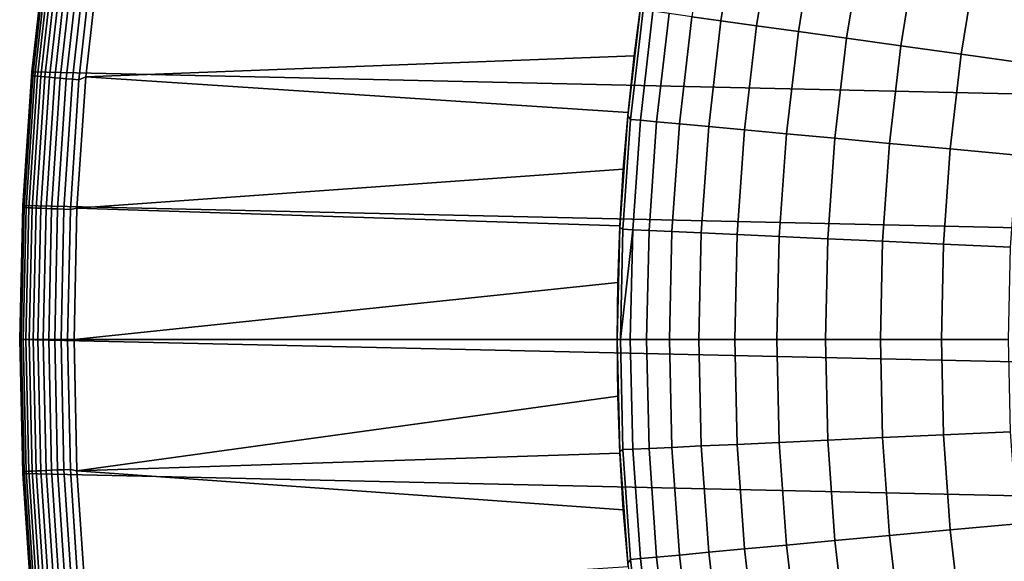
# Model space of a CAD drawing. Header units: metres. Extents: x -28 to 70, y -218 to 28.
# Tile 202 of 256: x -27.5 to -18.44, y -2.04 to 2.95. Entities that reach past the tile are written whole.
import ezdxf

# ---------------------------------------------------------------- set-up
doc = ezdxf.new("R2010")
doc.units = ezdxf.units.M
doc.layers.add('solid_10_261_432_XXX', color=7, linetype='CONTINUOUS')

msp = doc.modelspace()

# ---------------------------------------------------------------- linework, layer by layer
at = {"layer": 'solid_10_261_432_XXX'}
for points in [[(-27.058064, 4.910316, -5), (27.251122, 3.691395, -5), (27.389296, 2.465067, -5), (-27.251122, 3.691395, -5)], [(-21.844414, 2.611815), (-21.782696, 3.084507, 143.052673), (-21.614176, 4.102121, 143.052673), (-21.776073, 3.130914)], [(-21.15255, 3.954097, 149.119751), (-21.312592, 2.97298, 149.119751), (-21.044579, 2.935593, 150.623184), (-20.886547, 3.904372, 150.623184)], [(-20.886547, 3.904372, 150.623184), (-21.044579, 2.935593, 150.623184), (-20.717707, 2.889997, 152.1147), (-20.56213, 3.843728, 152.1147)], [(-20.56213, 3.843728, 152.1147), (-20.717707, 2.889997, 152.1147), (-20.332491, 2.836261, 153.591949), (-20.179808, 3.77226, 153.591949)], [(-20.179808, 3.77226, 153.591949), (-20.332491, 2.836261, 153.591949), (-19.889538, 2.774472, 155.052612), (-19.740181, 3.690079, 155.052612)], [(-27.389294, 2.46508, -0.5), (-27.25112, 3.691413, -0.5), (-27.251122, 3.691395, -5), (-27.389296, 2.465067, -5)], [(-27.251122, 3.691395, -5), (27.389296, 2.465067, -5), (27.472309, 1.233766, -5), (-27.389296, 2.465067, -5)], [(-27.254536, 3.639259, -0.440391), (-27.25112, 3.691413, -0.5), (-27.389294, 2.46508, -0.5)], [(-27.254536, 3.639259, -0.440391), (-27.389294, 2.46508, -0.5), (-27.388836, 2.430138, -0.440391)], [(-27.378059, 2.429182, -0.380929), (-27.243811, 3.637827, -0.380929), (-27.254536, 3.639259, -0.440391), (-27.388836, 2.430138, -0.440391)], [(-27.243811, 3.637827, -0.380929), (-27.378059, 2.429182, -0.380929), (-27.360214, 2.427598, -0.323206), (-27.226055, 3.635456, -0.323206)], [(-27.226055, 3.635456, -0.323206), (-27.360214, 2.427598, -0.323206), (-27.335564, 2.425411, -0.268066), (-27.201525, 3.63218, -0.268066)], [(-27.201525, 3.63218, -0.268066), (-27.335564, 2.425411, -0.268066), (-27.304464, 2.422652, -0.216316), (-27.170578, 3.628048, -0.216316)], [(-27.170578, 3.628048, -0.216316), (-27.304464, 2.422652, -0.216316), (-27.267374, 2.419361, -0.16871), (-27.133669, 3.62312, -0.16871)], [(-19.740181, 3.690079, 155.052612), (-19.889538, 2.774472, 155.052612), (-19.389544, 2.704726, 156.494385), (-19.243942, 3.597316, 156.494385)], [(-27.133669, 3.62312, -0.16871), (-27.267374, 2.419361, -0.16871), (-27.224833, 2.415586, -0.125945), (-27.091337, 3.617467, -0.125945)], [(-27.091337, 3.617467, -0.125945), (-27.224833, 2.415586, -0.125945), (-27.177464, 2.411383, -0.088645), (-27.044199, 3.611173, -0.088645)], [(-27.044199, 3.611173, -0.088645), (-27.177464, 2.411383, -0.088645), (-27.125956, 2.406813, -0.057356), (-26.992945, 3.604329, -0.057356)], [(-26.992945, 3.604329, -0.057356), (-27.125956, 2.406813, -0.057356), (-27.071066, 2.401943, -0.032535), (-26.938322, 3.597036, -0.032535)], [(-26.938322, 3.597036, -0.032535), (-27.071066, 2.401943, -0.032535), (-27.013592, 2.396843, -0.014544), (-26.881132, 3.589399, -0.014544)], [(-26.881132, 3.589399, -0.014544), (-27.013592, 2.396843, -0.014544), (-26.954376, 2.391589, -0.003646), (-26.822206, 3.581531, -0.003646)], [(-26.954376, 2.391589, -0.003646), (-26.891312, 2.420185), (-26.755629, 3.624414), (-26.822206, 3.581531, -0.003646)], [(-26.755629, 3.624414), (-26.891312, 2.420185), (-21.844414, 2.611815), (-21.776073, 3.130914)], [(-19.243942, 3.597316, 156.494385), (-19.389544, 2.704726, 156.494385), (-18.833298, 2.627133, 157.914993), (-18.691872, 3.494117, 157.914993)], [(-18.691872, 3.494117, 157.914993), (-18.833298, 2.627133, 157.914993), (-18.221674, 2.541815, 159.312195), (-18.084841, 3.380643, 159.312195)], [(-21.943947, 1.569454), (-21.903332, 2.060113, 143.052673), (-21.782696, 3.084507, 143.052673), (-21.900381, 2.091247)], [(-21.782696, 3.084507, 143.052673), (-21.903332, 2.060113, 143.052673), (-21.876694, 2.027174, 144.561661), (-21.759729, 3.035353, 144.561661)], [(-21.844414, 2.611815), (-21.900381, 2.091247), (-21.782696, 3.084507, 143.052673)], [(-21.759729, 3.035353, 144.561661), (-21.876694, 2.027174, 144.561661), (-21.786934, 2.018857, 146.086594), (-21.67045, 3.022899, 146.086594)], [(-21.67045, 3.022899, 146.086594), (-21.786934, 2.018857, 146.086594), (-21.637009, 2.004964, 147.606766), (-21.521326, 3.002097, 147.606766)], [(-21.521326, 3.002097, 147.606766), (-21.637009, 2.004964, 147.606766), (-21.427155, 1.985518, 149.119751), (-21.312592, 2.97298, 149.119751)], [(-21.312592, 2.97298, 149.119751), (-21.427155, 1.985518, 149.119751), (-21.1577, 1.96055, 150.623184), (-21.044579, 2.935593, 150.623184)], [(-21.044579, 2.935593, 150.623184), (-21.1577, 1.96055, 150.623184), (-20.829071, 1.930098, 152.1147), (-20.717707, 2.889997, 152.1147)], [(-20.717707, 2.889997, 152.1147), (-20.829071, 1.930098, 152.1147), (-20.441784, 1.89421, 153.591949), (-20.332491, 2.836261, 153.591949)], [(-20.332491, 2.836261, 153.591949), (-20.441784, 1.89421, 153.591949), (-19.99645, 1.852944, 155.052612), (-19.889538, 2.774472, 155.052612)], [(-19.889538, 2.774472, 155.052612), (-19.99645, 1.852944, 155.052612), (-19.493769, 1.806364, 156.494385), (-19.389544, 2.704726, 156.494385)], [(-19.389544, 2.704726, 156.494385), (-19.493769, 1.806364, 156.494385), (-18.934532, 1.754543, 157.914993), (-18.833298, 2.627133, 157.914993)], [(-26.891312, 2.420185), (-21.900381, 2.091247), (-21.844414, 2.611815)], [(-18.833298, 2.627133, 157.914993), (-18.934532, 1.754543, 157.914993), (-18.31962, 1.697563, 159.312195), (-18.221674, 2.541815, 159.312195)], [(-27.472309, 1.233782, -0.5), (-27.389294, 2.46508, -0.5), (-27.389296, 2.465067, -5), (-27.472309, 1.233766, -5)], [(-27.469521, 1.216259, -0.440391), (-27.388836, 2.430138, -0.440391), (-27.389294, 2.46508, -0.5), (-27.472309, 1.233782, -0.5)], [(-27.389296, 2.465067, -5), (27.472309, 1.233766, -5), (27.5, 0, -5), (-27.472309, 1.233766, -5)], [(-27.458714, 1.215781, -0.380929), (-27.378059, 2.429182, -0.380929), (-27.388836, 2.430138, -0.440391), (-27.469521, 1.216259, -0.440391)], [(-27.378059, 2.429182, -0.380929), (-27.458714, 1.215781, -0.380929), (-27.440817, 1.214988, -0.323206), (-27.360214, 2.427598, -0.323206)], [(-27.360214, 2.427598, -0.323206), (-27.440817, 1.214988, -0.323206), (-27.416092, 1.213894, -0.268066), (-27.335564, 2.425411, -0.268066)], [(-27.335564, 2.425411, -0.268066), (-27.416092, 1.213894, -0.268066), (-27.384903, 1.212513, -0.216316), (-27.304464, 2.422652, -0.216316)], [(-27.304464, 2.422652, -0.216316), (-27.384903, 1.212513, -0.216316), (-27.347702, 1.210866, -0.16871), (-27.267374, 2.419361, -0.16871)], [(-27.267374, 2.419361, -0.16871), (-27.347702, 1.210866, -0.16871), (-27.305037, 1.208976, -0.125945), (-27.224833, 2.415586, -0.125945)], [(-27.224833, 2.415586, -0.125945), (-27.305037, 1.208976, -0.125945), (-27.257526, 1.206873, -0.088645), (-27.177464, 2.411383, -0.088645)], [(-27.177464, 2.411383, -0.088645), (-27.257526, 1.206873, -0.088645), (-27.205868, 1.204586, -0.057356), (-27.125956, 2.406813, -0.057356)], [(-27.125956, 2.406813, -0.057356), (-27.205868, 1.204586, -0.057356), (-27.150814, 1.202148, -0.032535), (-27.071066, 2.401943, -0.032535)], [(-27.071066, 2.401943, -0.032535), (-27.150814, 1.202148, -0.032535), (-27.093172, 1.199596, -0.014544), (-27.013592, 2.396843, -0.014544)], [(-27.013592, 2.396843, -0.014544), (-27.093172, 1.199596, -0.014544), (-27.033783, 1.196966, -0.003646), (-26.954376, 2.391589, -0.003646)], [(-27.033783, 1.196966, -0.003646), (-26.972828, 1.210976), (-26.891312, 2.420185), (-26.954376, 2.391589, -0.003646)], [(-26.891312, 2.420185), (-26.972828, 1.210976), (-21.943947, 1.569454), (-21.900381, 2.091247)], [(-21.993769, 0.523592), (-21.975821, 1.03119, 143.052673), (-21.903332, 2.060113, 143.052673), (-21.97508, 1.046793)], [(-21.903332, 2.060113, 143.052673), (-21.975821, 1.03119, 143.052673), (-21.946974, 1.01467, 144.561661), (-21.876694, 2.027174, 144.561661)], [(-21.943947, 1.569454), (-21.97508, 1.046793), (-21.903332, 2.060113, 143.052673)], [(-21.876694, 2.027174, 144.561661), (-21.946974, 1.01467, 144.561661), (-21.856924, 1.010507, 146.086594), (-21.786934, 2.018857, 146.086594)], [(-21.786934, 2.018857, 146.086594), (-21.856924, 1.010507, 146.086594), (-21.706518, 1.003553, 147.606766), (-21.637009, 2.004964, 147.606766)], [(-21.637009, 2.004964, 147.606766), (-21.706518, 1.003553, 147.606766), (-21.495989, 0.99382, 149.119751), (-21.427155, 1.985518, 149.119751)], [(-21.427155, 1.985518, 149.119751), (-21.495989, 0.99382, 149.119751), (-21.225668, 0.981322, 150.623184), (-21.1577, 1.96055, 150.623184)], [(-21.1577, 1.96055, 150.623184), (-21.225668, 0.981322, 150.623184), (-20.895985, 0.96608, 152.1147), (-20.829071, 1.930098, 152.1147)], [(-20.829071, 1.930098, 152.1147), (-20.895985, 0.96608, 152.1147), (-20.507454, 0.948117, 153.591949), (-20.441784, 1.89421, 153.591949)], [(-20.441784, 1.89421, 153.591949), (-20.507454, 0.948117, 153.591949), (-20.060688, 0.927462, 155.052612), (-19.99645, 1.852944, 155.052612)], [(-19.99645, 1.852944, 155.052612), (-20.060688, 0.927462, 155.052612), (-19.556393, 0.904147, 156.494385), (-19.493769, 1.806364, 156.494385)], [(-19.493769, 1.806364, 156.494385), (-19.556393, 0.904147, 156.494385), (-18.995359, 0.878208, 157.914993), (-18.934532, 1.754543, 157.914993)], [(-18.934532, 1.754543, 157.914993), (-18.995359, 0.878208, 157.914993), (-18.378473, 0.849688, 159.312195), (-18.31962, 1.697563, 159.312195)], [(-26.972828, 1.210976), (-21.97508, 1.046793), (-21.943947, 1.569454)], [(-27.5, 0, -0.5), (-27.472309, 1.233782, -0.5), (-27.472309, 1.233766, -5), (-27.5, 0, -5)], [(-27.496433, 0, -0.440391), (-27.469521, 1.216259, -0.440391), (-27.472309, 1.233782, -0.5), (-27.5, 0, -0.5)], [(27.472309, -1.233766, -5), (-27.5, 0, -5), (-27.472309, 1.233766, -5), (27.5, 0, -5)], [(-27.469521, 1.216259, -0.440391), (-27.496433, 0, -0.440391), (-27.485615, 0, -0.380929), (-27.458714, 1.215781, -0.380929)], [(-27.458714, 1.215781, -0.380929), (-27.485615, 0, -0.380929), (-27.467701, 0, -0.323206), (-27.440817, 1.214988, -0.323206)], [(-27.440817, 1.214988, -0.323206), (-27.467701, 0, -0.323206), (-27.442953, 0, -0.268066), (-27.416092, 1.213894, -0.268066)], [(-27.416092, 1.213894, -0.268066), (-27.442953, 0, -0.268066), (-27.411732, 0, -0.216316), (-27.384903, 1.212513, -0.216316)], [(-27.384903, 1.212513, -0.216316), (-27.411732, 0, -0.216316), (-27.374496, 0, -0.16871), (-27.347702, 1.210866, -0.16871)], [(-27.347702, 1.210866, -0.16871), (-27.374496, 0, -0.16871), (-27.331787, 0, -0.125945), (-27.305037, 1.208976, -0.125945)], [(-27.305037, 1.208976, -0.125945), (-27.331787, 0, -0.125945), (-27.284231, 0, -0.088645), (-27.257526, 1.206873, -0.088645)], [(-27.257526, 1.206873, -0.088645), (-27.284231, 0, -0.088645), (-27.232523, 0, -0.057356), (-27.205868, 1.204586, -0.057356)], [(-27.205868, 1.204586, -0.057356), (-27.232523, 0, -0.057356), (-27.177416, 0, -0.032535), (-27.150814, 1.202148, -0.032535)], [(-27.150814, 1.202148, -0.032535), (-27.177416, 0, -0.032535), (-27.119717, 0, -0.014544), (-27.093172, 1.199596, -0.014544)], [(-27.093172, 1.199596, -0.014544), (-27.119717, 0, -0.014544), (-27.060268, 0, -0.003646), (-27.033783, 1.196966, -0.003646)], [(-27.033783, 1.196966, -0.003646), (-27.060268, 0, -0.003646), (-27, 0), (-26.972828, 1.210976)], [(-26.972828, 1.210976), (-27, 0), (-21.993769, 0.523592), (-21.97508, 1.046793)], [(-21.975821, 1.03119, 143.052673), (-22, 0, 143.052673), (-21.970417, 0, 144.561661), (-21.946974, 1.01467, 144.561661)], [(-21.993769, 0.523592), (-22, 0), (-22, 0, 143.052673), (-21.975821, 1.03119, 143.052673)], [(-21.946974, 1.01467, 144.561661), (-21.970417, 0, 144.561661), (-21.969755, 0, 144.578445), (-21.856924, 1.010507, 146.086594)], [(-21.969755, 0, 144.578445), (-21.880272, 0, 146.086594), (-21.856924, 1.010507, 146.086594)], [(-21.856924, 1.010507, 146.086594), (-21.880272, 0, 146.086594), (-21.729704, 0, 147.606766), (-21.706518, 1.003553, 147.606766)], [(-21.706518, 1.003553, 147.606766), (-21.729704, 0, 147.606766), (-21.51895, 0, 149.119751), (-21.495989, 0.99382, 149.119751)], [(-21.495989, 0.99382, 149.119751), (-21.51895, 0, 149.119751), (-21.248341, 0, 150.623184), (-21.225668, 0.981322, 150.623184)], [(-21.225668, 0.981322, 150.623184), (-21.248341, 0, 150.623184), (-20.918304, 0, 152.1147), (-20.895985, 0.96608, 152.1147)], [(-20.895985, 0.96608, 152.1147), (-20.918304, 0, 152.1147), (-20.529358, 0, 153.591949), (-20.507454, 0.948117, 153.591949)], [(-20.507454, 0.948117, 153.591949), (-20.529358, 0, 153.591949), (-20.082117, 0, 155.052612), (-20.060688, 0.927462, 155.052612)], [(-20.060688, 0.927462, 155.052612), (-20.082117, 0, 155.052612), (-19.577282, 0, 156.494385), (-19.556393, 0.904147, 156.494385)], [(-19.556393, 0.904147, 156.494385), (-19.577282, 0, 156.494385), (-19.01565, 0, 157.914993), (-18.995359, 0.878208, 157.914993)], [(-18.995359, 0.878208, 157.914993), (-19.01565, 0, 157.914993), (-18.398104, 0, 159.312195), (-18.378473, 0.849688, 159.312195)], [(-27, 0), (-22, 0), (-21.993769, 0.523592)], [(27.389296, -2.465067, -5), (-27.472309, -1.233766, -5), (-27.5, 0, -5), (27.472309, -1.233766, -5)], [(-27.472309, -1.233782, -0.5), (-27.5, 0, -0.5), (-27.5, 0, -5), (-27.472309, -1.233766, -5)], [(-27.469521, -1.216259, -0.440391), (-27.496433, 0, -0.440391), (-27.5, 0, -0.5), (-27.472309, -1.233782, -0.5)], [(-27.060268, 0, -0.003646), (-27.033783, -1.196966, -0.003646), (-26.972828, -1.210984), (-27, 0)], [(-27, 0), (-26.972828, -1.210984), (-21.993769, -0.523592), (-22, 0)], [(-21.946974, -1.01467, 144.561661), (-21.970417, 0, 144.561661), (-22, 0, 143.052673), (-21.975821, -1.03119, 143.052673)], [(-21.975821, -1.03119, 143.052673), (-22, 0, 143.052673), (-22, 0), (-21.993769, -0.523592)], [(-21.946974, -1.01467, 144.561661), (-21.969755, 0, 144.578445), (-21.970417, 0, 144.561661)], [(-21.856924, -1.010507, 146.086594), (-21.880272, 0, 146.086594), (-21.969755, 0, 144.578445), (-21.946974, -1.01467, 144.561661)], [(-21.706518, -1.003553, 147.606766), (-21.729704, 0, 147.606766), (-21.880272, 0, 146.086594), (-21.856924, -1.010507, 146.086594)], [(-21.495989, -0.99382, 149.119751), (-21.51895, 0, 149.119751), (-21.729704, 0, 147.606766), (-21.706518, -1.003553, 147.606766)], [(-21.225668, -0.981322, 150.623184), (-21.248341, 0, 150.623184), (-21.51895, 0, 149.119751), (-21.495989, -0.99382, 149.119751)], [(-20.895985, -0.96608, 152.1147), (-20.918304, 0, 152.1147), (-21.248341, 0, 150.623184), (-21.225668, -0.981322, 150.623184)], [(-20.507454, -0.948117, 153.591949), (-20.529358, 0, 153.591949), (-20.918304, 0, 152.1147), (-20.895985, -0.96608, 152.1147)], [(-20.060688, -0.927462, 155.052612), (-20.082117, 0, 155.052612), (-20.529358, 0, 153.591949), (-20.507454, -0.948117, 153.591949)], [(-19.556393, -0.904147, 156.494385), (-19.577282, 0, 156.494385), (-20.082117, 0, 155.052612), (-20.060688, -0.927462, 155.052612)], [(-18.995359, -0.878208, 157.914993), (-19.01565, 0, 157.914993), (-19.577282, 0, 156.494385), (-19.556393, -0.904147, 156.494385)], [(-18.378473, -0.849688, 159.312195), (-18.398104, 0, 159.312195), (-19.01565, 0, 157.914993), (-18.995359, -0.878208, 157.914993)], [(-27.496433, 0, -0.440391), (-27.469521, -1.216259, -0.440391), (-27.458714, -1.215781, -0.380929), (-27.485615, 0, -0.380929)], [(-27.485615, 0, -0.380929), (-27.458714, -1.215781, -0.380929), (-27.440817, -1.214988, -0.323206), (-27.467701, 0, -0.323206)], [(-27.467701, 0, -0.323206), (-27.440817, -1.214988, -0.323206), (-27.416092, -1.213894, -0.268066), (-27.442953, 0, -0.268066)], [(-27.442953, 0, -0.268066), (-27.416092, -1.213894, -0.268066), (-27.384903, -1.212513, -0.216316), (-27.411732, 0, -0.216316)], [(-27.411732, 0, -0.216316), (-27.384903, -1.212513, -0.216316), (-27.347702, -1.210866, -0.16871), (-27.374496, 0, -0.16871)], [(-27.374496, 0, -0.16871), (-27.347702, -1.210866, -0.16871), (-27.305037, -1.208976, -0.125945), (-27.331787, 0, -0.125945)], [(-27.331787, 0, -0.125945), (-27.305037, -1.208976, -0.125945), (-27.257526, -1.206873, -0.088645), (-27.284231, 0, -0.088645)], [(-27.284231, 0, -0.088645), (-27.257526, -1.206873, -0.088645), (-27.205868, -1.204586, -0.057356), (-27.232523, 0, -0.057356)], [(-27.232523, 0, -0.057356), (-27.205868, -1.204586, -0.057356), (-27.150814, -1.202148, -0.032535), (-27.177416, 0, -0.032535)], [(-27.177416, 0, -0.032535), (-27.150814, -1.202148, -0.032535), (-27.093172, -1.199596, -0.014544), (-27.119717, 0, -0.014544)], [(-27.119717, 0, -0.014544), (-27.093172, -1.199596, -0.014544), (-27.033783, -1.196966, -0.003646), (-27.060268, 0, -0.003646)], [(-26.972828, -1.210984), (-21.97508, -1.046793), (-21.993769, -0.523592)], [(-21.993769, -0.523592), (-21.97508, -1.046793), (-21.975821, -1.03119, 143.052673)], [(-20.060688, -0.927462, 155.052612), (-19.99645, -1.852944, 155.052612), (-19.493769, -1.806364, 156.494385), (-19.556393, -0.904147, 156.494385)], [(-19.556393, -0.904147, 156.494385), (-19.493769, -1.806364, 156.494385), (-18.934532, -1.754543, 157.914993), (-18.995359, -0.878208, 157.914993)], [(-18.995359, -0.878208, 157.914993), (-18.934532, -1.754543, 157.914993), (-18.31962, -1.697563, 159.312195), (-18.378473, -0.849688, 159.312195)], [(-21.706518, -1.003553, 147.606766), (-21.637009, -2.004964, 147.606766), (-21.427155, -1.985518, 149.119751), (-21.495989, -0.99382, 149.119751)], [(-21.495989, -0.99382, 149.119751), (-21.427155, -1.985518, 149.119751), (-21.1577, -1.96055, 150.623184), (-21.225668, -0.981322, 150.623184)], [(-21.225668, -0.981322, 150.623184), (-21.1577, -1.96055, 150.623184), (-20.829071, -1.930098, 152.1147), (-20.895985, -0.96608, 152.1147)], [(-20.895985, -0.96608, 152.1147), (-20.829071, -1.930098, 152.1147), (-20.441784, -1.89421, 153.591949), (-20.507454, -0.948117, 153.591949)], [(-20.507454, -0.948117, 153.591949), (-20.441784, -1.89421, 153.591949), (-19.99645, -1.852944, 155.052612), (-20.060688, -0.927462, 155.052612)], [(-26.972828, -1.210984), (-21.943947, -1.569454), (-21.97508, -1.046793)], [(-21.903332, -2.060113, 143.052673), (-21.876694, -2.027174, 144.561661), (-21.946974, -1.01467, 144.561661), (-21.975821, -1.03119, 143.052673)], [(-21.900381, -2.091247), (-21.903332, -2.060113, 143.052673), (-21.975821, -1.03119, 143.052673), (-21.943947, -1.569454)], [(-21.97508, -1.046793), (-21.943947, -1.569454), (-21.975821, -1.03119, 143.052673)], [(-21.946974, -1.01467, 144.561661), (-21.876694, -2.027174, 144.561661), (-21.786934, -2.018857, 146.086594), (-21.856924, -1.010507, 146.086594)], [(-21.856924, -1.010507, 146.086594), (-21.786934, -2.018857, 146.086594), (-21.637009, -2.004964, 147.606766), (-21.706518, -1.003553, 147.606766)], [(-27.469521, -1.216259, -0.440391), (-27.472309, -1.233782, -0.5), (-27.389294, -2.465079, -0.5), (-27.388836, -2.430138, -0.440391)], [(27.251122, -3.691395, -5), (-27.389296, -2.465067, -5), (-27.472309, -1.233766, -5), (27.389296, -2.465067, -5)], [(-27.389294, -2.465079, -0.5), (-27.472309, -1.233782, -0.5), (-27.472309, -1.233766, -5), (-27.389296, -2.465067, -5)], [(-27.469521, -1.216259, -0.440391), (-27.388836, -2.430138, -0.440391), (-27.378059, -2.429182, -0.380929), (-27.458714, -1.215781, -0.380929)], [(-27.458714, -1.215781, -0.380929), (-27.378059, -2.429182, -0.380929), (-27.360214, -2.427598, -0.323206), (-27.440817, -1.214988, -0.323206)], [(-27.440817, -1.214988, -0.323206), (-27.360214, -2.427598, -0.323206), (-27.335564, -2.425411, -0.268066), (-27.416092, -1.213894, -0.268066)], [(-27.416092, -1.213894, -0.268066), (-27.335564, -2.425411, -0.268066), (-27.304464, -2.422652, -0.216316), (-27.384903, -1.212513, -0.216316)], [(-27.384903, -1.212513, -0.216316), (-27.304464, -2.422652, -0.216316), (-27.267374, -2.419361, -0.16871), (-27.347702, -1.210866, -0.16871)], [(-27.347702, -1.210866, -0.16871), (-27.267374, -2.419361, -0.16871), (-27.224833, -2.415586, -0.125945), (-27.305037, -1.208976, -0.125945)], [(-27.305037, -1.208976, -0.125945), (-27.224833, -2.415586, -0.125945), (-27.177464, -2.411383, -0.088645), (-27.257526, -1.206873, -0.088645)], [(-27.257526, -1.206873, -0.088645), (-27.177464, -2.411383, -0.088645), (-27.125956, -2.406813, -0.057356), (-27.205868, -1.204586, -0.057356)], [(-27.205868, -1.204586, -0.057356), (-27.125956, -2.406813, -0.057356), (-27.071066, -2.401943, -0.032535), (-27.150814, -1.202148, -0.032535)], [(-27.150814, -1.202148, -0.032535), (-27.071066, -2.401943, -0.032535), (-27.013592, -2.396843, -0.014544), (-27.093172, -1.199596, -0.014544)], [(-27.093172, -1.199596, -0.014544), (-27.013592, -2.396843, -0.014544), (-26.954376, -2.391589, -0.003646), (-27.033783, -1.196966, -0.003646)], [(-27.033783, -1.196966, -0.003646), (-26.954376, -2.391589, -0.003646), (-26.89131, -2.4202), (-26.972828, -1.210984)], [(-26.972828, -1.210984), (-26.89131, -2.4202), (-21.900381, -2.091247), (-21.943947, -1.569454)], [(-18.934532, -1.754543, 157.914993), (-18.833298, -2.627133, 157.914993), (-18.221674, -2.541815, 159.312195), (-18.31962, -1.697563, 159.312195)], [(-19.99645, -1.852944, 155.052612), (-19.889538, -2.774472, 155.052612), (-19.389544, -2.704726, 156.494385), (-19.493769, -1.806364, 156.494385)], [(-19.493769, -1.806364, 156.494385), (-19.389544, -2.704726, 156.494385), (-18.833298, -2.627133, 157.914993), (-18.934532, -1.754543, 157.914993)], [(-20.829071, -1.930098, 152.1147), (-20.717707, -2.889997, 152.1147), (-20.332491, -2.836261, 153.591949), (-20.441784, -1.89421, 153.591949)], [(-20.441784, -1.89421, 153.591949), (-20.332491, -2.836261, 153.591949), (-19.889538, -2.774472, 155.052612), (-19.99645, -1.852944, 155.052612)], [(-21.637009, -2.004964, 147.606766), (-21.521326, -3.002097, 147.606766), (-21.312592, -2.97298, 149.119751), (-21.427155, -1.985518, 149.119751)], [(-21.427155, -1.985518, 149.119751), (-21.312592, -2.97298, 149.119751), (-21.044579, -2.935593, 150.623184), (-21.1577, -1.96055, 150.623184)], [(-21.1577, -1.96055, 150.623184), (-21.044579, -2.935593, 150.623184), (-20.717707, -2.889997, 152.1147), (-20.829071, -1.930098, 152.1147)], [(-21.782696, -3.084507, 143.052673), (-21.759729, -3.035353, 144.561661), (-21.876694, -2.027174, 144.561661), (-21.903332, -2.060113, 143.052673)], [(-21.876694, -2.027174, 144.561661), (-21.759729, -3.035353, 144.561661), (-21.67045, -3.022899, 146.086594), (-21.786934, -2.018857, 146.086594)], [(-21.786934, -2.018857, 146.086594), (-21.67045, -3.022899, 146.086594), (-21.521326, -3.002097, 147.606766), (-21.637009, -2.004964, 147.606766)]]:
    msp.add_3dface(points, dxfattribs=at)

doc.saveas('drawing.dxf')
